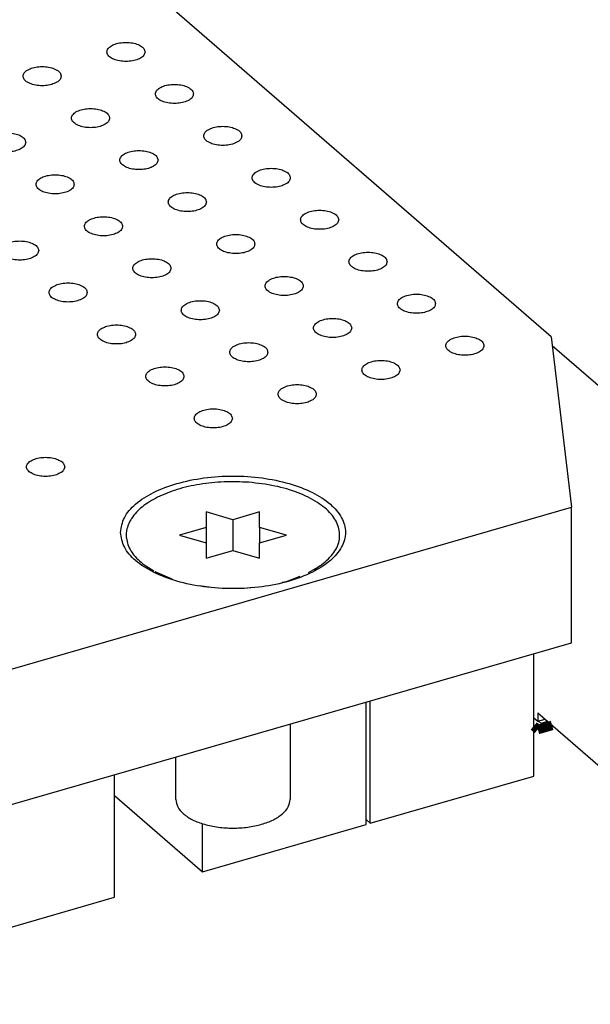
# Model space of a CAD drawing. Header units: inches. Extents: x 0 to 841, y 0 to 594.
# Tile 33 of 84: x 280 to 295, y 260 to 286. Entities that reach past the tile are written whole.
import ezdxf

# ---------------------------------------------------------------- set-up
doc = ezdxf.new("R2010")
doc.units = ezdxf.units.IN

# ---------------------------------------------------------------- blocks, each defined once
blk = doc.blocks.new('E8021-96570_pcb__1', base_point=(83.97, 163.499))
at = {"color": 3, "linetype": 'Continuous', "const_width": 0.25}
for points in [[(294.071, 267.693), (293.963, 267.786)], [(294.071, 267.693), (294.446, 267.801)]]:
    blk.add_lwpolyline(points, dxfattribs=at)
blk = doc.blocks.new('E8021-26512__20', base_point=(215.448, 264.568))
at = {"color": 7, "linetype": 'Continuous'}
for p, q in [((294.418, 277.983), (241.618, 323.709)), ((294.418, 277.983), (294.954, 273.519)), ((276.248, 268.119), (294.954, 273.519)), ((294.954, 269.968), (294.954, 273.519)), ((276.248, 264.568), (294.954, 269.968))]:
    blk.add_line(p, q, dxfattribs=at)
for points, knots in [([(283.766, 285.451), (283.759, 285.481), (283.743, 285.549), (283.642, 285.622), (283.511, 285.674), (283.351, 285.702), (283.182, 285.702), (283.022, 285.674), (282.889, 285.622), (282.795, 285.549), (282.754, 285.451), (282.795, 285.352), (282.889, 285.28), (283.022, 285.227), (283.182, 285.199), (283.351, 285.199), (283.511, 285.227), (283.642, 285.28), (283.743, 285.352), (283.759, 285.42), (283.766, 285.451)], [0, 0, 0, 0, 0.090666, 0.205523, 0.349779, 0.515635, 0.689283, 0.855139, 0.999394, 1.114251, 1.204917, 1.295583, 1.410441, 1.554696, 1.720552, 1.8942, 2.060056, 2.204311, 2.319168, 2.409834, 2.409834, 2.409834, 2.409834]), ([(281.567, 284.816), (281.559, 284.846), (281.543, 284.914), (281.442, 284.987), (281.312, 285.039), (281.151, 285.067), (280.982, 285.067), (280.822, 285.039), (280.69, 284.987), (280.595, 284.914), (280.554, 284.816), (280.595, 284.717), (280.69, 284.645), (280.822, 284.592), (280.982, 284.564), (281.151, 284.564), (281.312, 284.592), (281.442, 284.645), (281.543, 284.717), (281.559, 284.785), (281.567, 284.816)], [0, 0, 0, 0, 0.090666, 0.205523, 0.349779, 0.515635, 0.689283, 0.855139, 0.999394, 1.114251, 1.204917, 1.295583, 1.410441, 1.554696, 1.720552, 1.8942, 2.060056, 2.204311, 2.319168, 2.409834, 2.409834, 2.409834, 2.409834]), ([(285.036, 284.351), (285.029, 284.381), (285.013, 284.449), (284.912, 284.522), (284.781, 284.574), (284.621, 284.602), (284.452, 284.602), (284.292, 284.574), (284.159, 284.522), (284.065, 284.449), (284.024, 284.351), (284.065, 284.252), (284.159, 284.18), (284.292, 284.127), (284.452, 284.099), (284.621, 284.099), (284.781, 284.127), (284.912, 284.18), (285.013, 284.252), (285.029, 284.321), (285.036, 284.351)], [0, 0, 0, 0, 0.090666, 0.205523, 0.349779, 0.515635, 0.689283, 0.855139, 0.999394, 1.114251, 1.204917, 1.295583, 1.410441, 1.554696, 1.720552, 1.8942, 2.060056, 2.204311, 2.319168, 2.409834, 2.409834, 2.409834, 2.409834]), ([(282.837, 283.716), (282.829, 283.746), (282.813, 283.814), (282.712, 283.887), (282.582, 283.939), (282.421, 283.967), (282.252, 283.967), (282.092, 283.939), (281.96, 283.887), (281.865, 283.814), (281.824, 283.716), (281.865, 283.617), (281.96, 283.545), (282.092, 283.492), (282.252, 283.464), (282.421, 283.464), (282.582, 283.492), (282.712, 283.545), (282.813, 283.617), (282.829, 283.686), (282.837, 283.716)], [0, 0, 0, 0, 0.090666, 0.205523, 0.349779, 0.515635, 0.689283, 0.855139, 0.999394, 1.114251, 1.204917, 1.295583, 1.410441, 1.554696, 1.720552, 1.8942, 2.060056, 2.204311, 2.319168, 2.409834, 2.409834, 2.409834, 2.409834]), ([(280.637, 283.081), (280.63, 283.111), (280.613, 283.179), (280.513, 283.252), (280.382, 283.304), (280.221, 283.332), (280.052, 283.332), (279.893, 283.304), (279.76, 283.252), (279.665, 283.179), (279.625, 283.081), (279.665, 282.982), (279.76, 282.91), (279.893, 282.857), (280.052, 282.829), (280.221, 282.829), (280.382, 282.857), (280.513, 282.91), (280.613, 282.982), (280.63, 283.051), (280.637, 283.081)], [0, 0, 0, 0, 0.090666, 0.205523, 0.349779, 0.515635, 0.689283, 0.855139, 0.999394, 1.114251, 1.204917, 1.295583, 1.410441, 1.554696, 1.720552, 1.8942, 2.060056, 2.204311, 2.319168, 2.409834, 2.409834, 2.409834, 2.409834]), ([(286.306, 283.251), (286.299, 283.281), (286.283, 283.349), (286.182, 283.422), (286.051, 283.475), (285.891, 283.502), (285.722, 283.502), (285.562, 283.475), (285.429, 283.422), (285.335, 283.349), (285.294, 283.251), (285.335, 283.152), (285.429, 283.08), (285.562, 283.027), (285.722, 283), (285.891, 283), (286.051, 283.027), (286.182, 283.08), (286.283, 283.152), (286.299, 283.221), (286.306, 283.251)], [0, 0, 0, 0, 0.090666, 0.205523, 0.349779, 0.515635, 0.689283, 0.855139, 0.999394, 1.114251, 1.204917, 1.295583, 1.410441, 1.554696, 1.720552, 1.8942, 2.060056, 2.204311, 2.319168, 2.409834, 2.409834, 2.409834, 2.409834]), ([(284.107, 282.616), (284.099, 282.646), (284.083, 282.714), (283.982, 282.787), (283.852, 282.84), (283.691, 282.867), (283.522, 282.867), (283.362, 282.84), (283.23, 282.787), (283.135, 282.714), (283.094, 282.616), (283.135, 282.517), (283.23, 282.445), (283.362, 282.392), (283.522, 282.365), (283.691, 282.365), (283.852, 282.392), (283.982, 282.445), (284.083, 282.517), (284.099, 282.586), (284.107, 282.616)], [0, 0, 0, 0, 0.090666, 0.205523, 0.349779, 0.515635, 0.689283, 0.855139, 0.999394, 1.114251, 1.204917, 1.295583, 1.410441, 1.554696, 1.720552, 1.8942, 2.060056, 2.204311, 2.319168, 2.409834, 2.409834, 2.409834, 2.409834]), ([(287.576, 282.151), (287.569, 282.181), (287.553, 282.25), (287.452, 282.322), (287.321, 282.375), (287.161, 282.402), (286.992, 282.402), (286.832, 282.375), (286.699, 282.322), (286.605, 282.25), (286.564, 282.151), (286.605, 282.052), (286.699, 281.98), (286.832, 281.927), (286.992, 281.9), (287.161, 281.9), (287.321, 281.927), (287.452, 281.98), (287.553, 282.052), (287.569, 282.121), (287.576, 282.151)], [0, 0, 0, 0, 0.090666, 0.205523, 0.349779, 0.515635, 0.689283, 0.855139, 0.999394, 1.114251, 1.204917, 1.295583, 1.410441, 1.554696, 1.720552, 1.8942, 2.060056, 2.204311, 2.319168, 2.409834, 2.409834, 2.409834, 2.409834]), ([(281.907, 281.981), (281.9, 282.011), (281.883, 282.079), (281.783, 282.152), (281.652, 282.205), (281.491, 282.232), (281.322, 282.232), (281.163, 282.205), (281.03, 282.152), (280.935, 282.079), (280.895, 281.981), (280.935, 281.882), (281.03, 281.81), (281.163, 281.757), (281.322, 281.73), (281.491, 281.73), (281.652, 281.757), (281.783, 281.81), (281.883, 281.882), (281.9, 281.951), (281.907, 281.981)], [0, 0, 0, 0, 0.090666, 0.205523, 0.349779, 0.515635, 0.689283, 0.855139, 0.999394, 1.114251, 1.204917, 1.295583, 1.410441, 1.554696, 1.720552, 1.8942, 2.060056, 2.204311, 2.319168, 2.409834, 2.409834, 2.409834, 2.409834]), ([(285.377, 281.516), (285.369, 281.546), (285.353, 281.615), (285.252, 281.687), (285.122, 281.74), (284.961, 281.767), (284.792, 281.767), (284.632, 281.74), (284.5, 281.687), (284.405, 281.615), (284.364, 281.516), (284.405, 281.417), (284.5, 281.345), (284.632, 281.292), (284.792, 281.265), (284.961, 281.265), (285.122, 281.292), (285.252, 281.345), (285.353, 281.417), (285.369, 281.486), (285.377, 281.516)], [0, 0, 0, 0, 0.090666, 0.205523, 0.349779, 0.515635, 0.689283, 0.855139, 0.999394, 1.114251, 1.204917, 1.295583, 1.410441, 1.554696, 1.720552, 1.8942, 2.060056, 2.204311, 2.319168, 2.409834, 2.409834, 2.409834, 2.409834]), ([(288.846, 281.051), (288.839, 281.081), (288.823, 281.15), (288.722, 281.222), (288.591, 281.275), (288.431, 281.302), (288.262, 281.302), (288.102, 281.275), (287.969, 281.222), (287.875, 281.15), (287.834, 281.051), (287.875, 280.953), (287.969, 280.88), (288.102, 280.828), (288.262, 280.8), (288.431, 280.8), (288.591, 280.828), (288.722, 280.88), (288.823, 280.953), (288.839, 281.021), (288.846, 281.051)], [0, 0, 0, 0, 0.090666, 0.205523, 0.349779, 0.515635, 0.689283, 0.855139, 0.999394, 1.114251, 1.204917, 1.295583, 1.410441, 1.554696, 1.720552, 1.8942, 2.060056, 2.204311, 2.319168, 2.409834, 2.409834, 2.409834, 2.409834]), ([(283.177, 280.881), (283.17, 280.911), (283.153, 280.98), (283.053, 281.052), (282.922, 281.105), (282.761, 281.132), (282.592, 281.132), (282.433, 281.105), (282.3, 281.052), (282.205, 280.98), (282.165, 280.881), (282.205, 280.782), (282.3, 280.71), (282.433, 280.657), (282.592, 280.63), (282.761, 280.63), (282.922, 280.657), (283.053, 280.71), (283.153, 280.782), (283.17, 280.851), (283.177, 280.881)], [0, 0, 0, 0, 0.090666, 0.205523, 0.349779, 0.515635, 0.689283, 0.855139, 0.999394, 1.114251, 1.204917, 1.295583, 1.410441, 1.554696, 1.720552, 1.8942, 2.060056, 2.204311, 2.319168, 2.409834, 2.409834, 2.409834, 2.409834]), ([(280.977, 280.246), (280.97, 280.276), (280.954, 280.345), (280.853, 280.417), (280.722, 280.47), (280.562, 280.497), (280.393, 280.497), (280.233, 280.47), (280.1, 280.417), (280.005, 280.345), (279.965, 280.246), (280.005, 280.147), (280.1, 280.075), (280.233, 280.022), (280.393, 279.995), (280.562, 279.995), (280.722, 280.022), (280.853, 280.075), (280.954, 280.147), (280.97, 280.216), (280.977, 280.246)], [0, 0, 0, 0, 0.090666, 0.205523, 0.349779, 0.515635, 0.689283, 0.855139, 0.999394, 1.114251, 1.204917, 1.295583, 1.410441, 1.554696, 1.720552, 1.8942, 2.060056, 2.204311, 2.319168, 2.409834, 2.409834, 2.409834, 2.409834]), ([(286.647, 280.416), (286.639, 280.446), (286.623, 280.515), (286.522, 280.587), (286.392, 280.64), (286.231, 280.667), (286.062, 280.667), (285.902, 280.64), (285.77, 280.587), (285.675, 280.515), (285.634, 280.416), (285.675, 280.318), (285.77, 280.245), (285.902, 280.193), (286.062, 280.165), (286.231, 280.165), (286.392, 280.193), (286.522, 280.245), (286.623, 280.318), (286.639, 280.386), (286.647, 280.416)], [0, 0, 0, 0, 0.090666, 0.205523, 0.349779, 0.515635, 0.689283, 0.855139, 0.999394, 1.114251, 1.204917, 1.295583, 1.410441, 1.554696, 1.720552, 1.8942, 2.060056, 2.204311, 2.319168, 2.409834, 2.409834, 2.409834, 2.409834]), ([(284.447, 279.781), (284.44, 279.811), (284.423, 279.88), (284.323, 279.952), (284.192, 280.005), (284.031, 280.032), (283.862, 280.032), (283.703, 280.005), (283.57, 279.952), (283.475, 279.88), (283.435, 279.781), (283.475, 279.683), (283.57, 279.61), (283.703, 279.558), (283.862, 279.53), (284.031, 279.53), (284.192, 279.558), (284.323, 279.61), (284.423, 279.683), (284.44, 279.751), (284.447, 279.781)], [0, 0, 0, 0, 0.090666, 0.205523, 0.349779, 0.515635, 0.689283, 0.855139, 0.999394, 1.114251, 1.204917, 1.295583, 1.410441, 1.554696, 1.720552, 1.8942, 2.060056, 2.204311, 2.319168, 2.409834, 2.409834, 2.409834, 2.409834]), ([(290.116, 279.951), (290.109, 279.982), (290.093, 280.05), (289.992, 280.122), (289.861, 280.175), (289.701, 280.203), (289.532, 280.203), (289.372, 280.175), (289.239, 280.122), (289.145, 280.05), (289.104, 279.951), (289.145, 279.853), (289.239, 279.78), (289.372, 279.728), (289.532, 279.7), (289.701, 279.7), (289.861, 279.728), (289.992, 279.78), (290.093, 279.853), (290.109, 279.921), (290.116, 279.951)], [0, 0, 0, 0, 0.090666, 0.205523, 0.349779, 0.515635, 0.689283, 0.855139, 0.999394, 1.114251, 1.204917, 1.295583, 1.410441, 1.554696, 1.720552, 1.8942, 2.060056, 2.204311, 2.319168, 2.409834, 2.409834, 2.409834, 2.409834]), ([(287.917, 279.316), (287.909, 279.347), (287.893, 279.415), (287.792, 279.487), (287.662, 279.54), (287.501, 279.568), (287.332, 279.568), (287.172, 279.54), (287.04, 279.487), (286.945, 279.415), (286.904, 279.316), (286.945, 279.218), (287.04, 279.145), (287.172, 279.093), (287.332, 279.065), (287.501, 279.065), (287.662, 279.093), (287.792, 279.145), (287.893, 279.218), (287.909, 279.286), (287.917, 279.316)], [0, 0, 0, 0, 0.090666, 0.205523, 0.349779, 0.515635, 0.689283, 0.855139, 0.999394, 1.114251, 1.204917, 1.295583, 1.410441, 1.554696, 1.720552, 1.8942, 2.060056, 2.204311, 2.319168, 2.409834, 2.409834, 2.409834, 2.409834]), ([(282.247, 279.146), (282.24, 279.176), (282.224, 279.245), (282.123, 279.317), (281.992, 279.37), (281.832, 279.397), (281.663, 279.397), (281.503, 279.37), (281.37, 279.317), (281.275, 279.245), (281.235, 279.146), (281.275, 279.048), (281.37, 278.975), (281.503, 278.923), (281.663, 278.895), (281.832, 278.895), (281.992, 278.923), (282.123, 278.975), (282.224, 279.048), (282.24, 279.116), (282.247, 279.146)], [0, 0, 0, 0, 0.090666, 0.205523, 0.349779, 0.515635, 0.689283, 0.855139, 0.999394, 1.114251, 1.204917, 1.295583, 1.410441, 1.554696, 1.720552, 1.8942, 2.060056, 2.204311, 2.319168, 2.409834, 2.409834, 2.409834, 2.409834]), ([(291.386, 278.851), (291.379, 278.882), (291.363, 278.95), (291.262, 279.023), (291.131, 279.075), (290.971, 279.103), (290.802, 279.103), (290.642, 279.075), (290.509, 279.023), (290.415, 278.95), (290.374, 278.851), (290.415, 278.753), (290.509, 278.68), (290.642, 278.628), (290.802, 278.6), (290.971, 278.6), (291.131, 278.628), (291.262, 278.68), (291.363, 278.753), (291.379, 278.821), (291.386, 278.851)], [0, 0, 0, 0, 0.090666, 0.205523, 0.349779, 0.515635, 0.689283, 0.855139, 0.999394, 1.114251, 1.204917, 1.295583, 1.410441, 1.554696, 1.720552, 1.8942, 2.060056, 2.204311, 2.319168, 2.409834, 2.409834, 2.409834, 2.409834]), ([(285.717, 278.681), (285.71, 278.712), (285.693, 278.78), (285.593, 278.852), (285.462, 278.905), (285.301, 278.933), (285.132, 278.933), (284.973, 278.905), (284.84, 278.852), (284.745, 278.78), (284.705, 278.681), (284.745, 278.583), (284.84, 278.51), (284.973, 278.458), (285.132, 278.43), (285.301, 278.43), (285.462, 278.458), (285.593, 278.51), (285.693, 278.583), (285.71, 278.651), (285.717, 278.681)], [0, 0, 0, 0, 0.090666, 0.205523, 0.349779, 0.515635, 0.689283, 0.855139, 0.999394, 1.114251, 1.204917, 1.295583, 1.410441, 1.554696, 1.720552, 1.8942, 2.060056, 2.204311, 2.319168, 2.409834, 2.409834, 2.409834, 2.409834]), ([(289.187, 278.216), (289.179, 278.247), (289.163, 278.315), (289.062, 278.388), (288.932, 278.44), (288.771, 278.468), (288.602, 278.468), (288.442, 278.44), (288.31, 278.388), (288.215, 278.315), (288.174, 278.216), (288.215, 278.118), (288.31, 278.045), (288.442, 277.993), (288.602, 277.965), (288.771, 277.965), (288.932, 277.993), (289.062, 278.045), (289.163, 278.118), (289.179, 278.186), (289.187, 278.216)], [0, 0, 0, 0, 0.090666, 0.205523, 0.349779, 0.515635, 0.689283, 0.855139, 0.999394, 1.114251, 1.204917, 1.295583, 1.410441, 1.554696, 1.720552, 1.8942, 2.060056, 2.204311, 2.319168, 2.409834, 2.409834, 2.409834, 2.409834]), ([(283.517, 278.046), (283.51, 278.077), (283.494, 278.145), (283.393, 278.217), (283.262, 278.27), (283.102, 278.298), (282.933, 278.298), (282.773, 278.27), (282.64, 278.217), (282.545, 278.145), (282.505, 278.046), (282.545, 277.948), (282.64, 277.875), (282.773, 277.823), (282.933, 277.795), (283.102, 277.795), (283.262, 277.823), (283.393, 277.875), (283.494, 277.948), (283.51, 278.016), (283.517, 278.046)], [0, 0, 0, 0, 0.090666, 0.205523, 0.349779, 0.515635, 0.689283, 0.855139, 0.999394, 1.114251, 1.204917, 1.295583, 1.410441, 1.554696, 1.720552, 1.8942, 2.060056, 2.204311, 2.319168, 2.409834, 2.409834, 2.409834, 2.409834]), ([(292.656, 277.752), (292.649, 277.782), (292.633, 277.85), (292.532, 277.923), (292.401, 277.975), (292.241, 278.003), (292.072, 278.003), (291.912, 277.975), (291.779, 277.923), (291.685, 277.85), (291.644, 277.752), (291.685, 277.653), (291.779, 277.581), (291.912, 277.528), (292.072, 277.5), (292.241, 277.5), (292.401, 277.528), (292.532, 277.581), (292.633, 277.653), (292.649, 277.721), (292.656, 277.752)], [0, 0, 0, 0, 0.090666, 0.205523, 0.349779, 0.515635, 0.689283, 0.855139, 0.999394, 1.114251, 1.204917, 1.295583, 1.410441, 1.554696, 1.720552, 1.8942, 2.060056, 2.204311, 2.319168, 2.409834, 2.409834, 2.409834, 2.409834]), ([(286.987, 277.581), (286.98, 277.612), (286.963, 277.68), (286.863, 277.753), (286.732, 277.805), (286.571, 277.833), (286.402, 277.833), (286.243, 277.805), (286.11, 277.753), (286.015, 277.68), (285.975, 277.581), (286.015, 277.483), (286.11, 277.41), (286.243, 277.358), (286.402, 277.33), (286.571, 277.33), (286.732, 277.358), (286.863, 277.41), (286.963, 277.483), (286.98, 277.551), (286.987, 277.581)], [0, 0, 0, 0, 0.090666, 0.205523, 0.349779, 0.515635, 0.689283, 0.855139, 0.999394, 1.114251, 1.204917, 1.295583, 1.410441, 1.554696, 1.720552, 1.8942, 2.060056, 2.204311, 2.319168, 2.409834, 2.409834, 2.409834, 2.409834]), ([(284.787, 276.946), (284.78, 276.977), (284.764, 277.045), (284.663, 277.118), (284.532, 277.17), (284.372, 277.198), (284.203, 277.198), (284.043, 277.17), (283.91, 277.118), (283.815, 277.045), (283.775, 276.946), (283.815, 276.848), (283.91, 276.775), (284.043, 276.723), (284.203, 276.695), (284.372, 276.695), (284.532, 276.723), (284.663, 276.775), (284.764, 276.848), (284.78, 276.916), (284.787, 276.946)], [0, 0, 0, 0, 0.090666, 0.205523, 0.349779, 0.515635, 0.689283, 0.855139, 0.999394, 1.114251, 1.204917, 1.295583, 1.410441, 1.554696, 1.720552, 1.8942, 2.060056, 2.204311, 2.319168, 2.409834, 2.409834, 2.409834, 2.409834]), ([(290.457, 277.117), (290.449, 277.147), (290.433, 277.215), (290.332, 277.288), (290.202, 277.34), (290.041, 277.368), (289.872, 277.368), (289.712, 277.34), (289.58, 277.288), (289.485, 277.215), (289.444, 277.117), (289.485, 277.018), (289.58, 276.946), (289.712, 276.893), (289.872, 276.865), (290.041, 276.865), (290.202, 276.893), (290.332, 276.946), (290.433, 277.018), (290.449, 277.086), (290.457, 277.117)], [0, 0, 0, 0, 0.090666, 0.205523, 0.349779, 0.515635, 0.689283, 0.855139, 0.999394, 1.114251, 1.204917, 1.295583, 1.410441, 1.554696, 1.720552, 1.8942, 2.060056, 2.204311, 2.319168, 2.409834, 2.409834, 2.409834, 2.409834]), ([(288.257, 276.482), (288.25, 276.512), (288.233, 276.58), (288.133, 276.653), (288.002, 276.705), (287.841, 276.733), (287.672, 276.733), (287.513, 276.705), (287.38, 276.653), (287.285, 276.58), (287.245, 276.482), (287.285, 276.383), (287.38, 276.311), (287.513, 276.258), (287.672, 276.23), (287.841, 276.23), (288.002, 276.258), (288.133, 276.311), (288.233, 276.383), (288.25, 276.451), (288.257, 276.482)], [0, 0, 0, 0, 0.090666, 0.205523, 0.349779, 0.515635, 0.689283, 0.855139, 0.999394, 1.114251, 1.204917, 1.295583, 1.410441, 1.554696, 1.720552, 1.8942, 2.060056, 2.204311, 2.319168, 2.409834, 2.409834, 2.409834, 2.409834]), ([(286.057, 275.847), (286.05, 275.877), (286.034, 275.945), (285.933, 276.018), (285.802, 276.07), (285.642, 276.098), (285.473, 276.098), (285.313, 276.07), (285.18, 276.018), (285.085, 275.945), (285.045, 275.847), (285.085, 275.748), (285.18, 275.676), (285.313, 275.623), (285.473, 275.595), (285.642, 275.595), (285.802, 275.623), (285.933, 275.676), (286.034, 275.748), (286.05, 275.816), (286.057, 275.847)], [0, 0, 0, 0, 0.090666, 0.205523, 0.349779, 0.515635, 0.689283, 0.855139, 0.999394, 1.114251, 1.204917, 1.295583, 1.410441, 1.554696, 1.720552, 1.8942, 2.060056, 2.204311, 2.319168, 2.409834, 2.409834, 2.409834, 2.409834]), ([(281.658, 274.577), (281.651, 274.607), (281.634, 274.675), (281.533, 274.748), (281.403, 274.8), (281.242, 274.828), (281.073, 274.828), (280.913, 274.8), (280.781, 274.748), (280.686, 274.675), (280.646, 274.577), (280.686, 274.478), (280.781, 274.406), (280.913, 274.353), (281.073, 274.325), (281.242, 274.325), (281.403, 274.353), (281.533, 274.406), (281.634, 274.478), (281.651, 274.546), (281.658, 274.577)], [0, 0, 0, 0, 0.090666, 0.205523, 0.349779, 0.515635, 0.689283, 0.855139, 0.999394, 1.114251, 1.204917, 1.295583, 1.410441, 1.554696, 1.720552, 1.8942, 2.060056, 2.204311, 2.319168, 2.409834, 2.409834, 2.409834, 2.409834]), ([(283.123, 272.86), (283.145, 272.728), (283.194, 272.441), (283.532, 272.082), (284.005, 271.785), (284.617, 271.559), (285.32, 271.417), (286.073, 271.369), (286.825, 271.417), (287.529, 271.559), (288.139, 271.785), (288.617, 272.082), (288.939, 272.441), (289.061, 272.86), (288.939, 273.279), (288.617, 273.639), (288.139, 273.936), (287.529, 274.162), (286.825, 274.303), (286.073, 274.352), (285.32, 274.303), (284.617, 274.162), (284.005, 273.936), (283.532, 273.639), (283.194, 273.279), (283.145, 272.993), (283.123, 272.86)], [0, 0, 0, 0, 0.39477, 0.856726, 1.416282, 2.07067, 2.797253, 3.562421, 4.327589, 5.054172, 5.70856, 6.268116, 6.730072, 7.124842, 7.519612, 7.981568, 8.541124, 9.195512, 9.922095, 10.687263, 11.452431, 12.179014, 12.833402, 13.392958, 13.854914, 14.249684, 14.249684, 14.249684, 14.249684])]:
    blk.add_open_spline(points, degree=3, knots=knots, dxfattribs=at)
blk = doc.blocks.new('0515-2032_1__22', base_point=(283.239, 265.11))
at = {"color": 7, "linetype": 'Continuous'}
for p, q in [((285.373, 273.394), (285.373, 272.99)), ((286.073, 273.192), (285.373, 273.394)), ((286.773, 273.394), (286.073, 273.192)), ((286.773, 272.99), (286.773, 273.394)), ((286.073, 273.192), (286.073, 272.384)), ((285.373, 272.99), (284.673, 272.788)), ((284.673, 272.788), (285.373, 272.586)), ((285.373, 272.99), (285.373, 272.586)), ((287.473, 272.788), (286.773, 272.99)), ((286.773, 272.99), (286.773, 272.586)), ((286.773, 272.586), (287.473, 272.788)), ((285.373, 272.586), (285.373, 272.182)), ((286.773, 272.182), (286.773, 272.586)), ((285.373, 272.182), (286.073, 272.384)), ((286.073, 272.384), (286.773, 272.182)), ((283.786, 271.979), (283.998, 271.849)), ((283.786, 271.979), (283.858, 271.929)), ((288.051, 271.804), (288.359, 271.979)), ((288.359, 271.979), (288.207, 271.872)), ((284.027, 271.832), (284.467, 271.643)), ((285.183, 271.467), (285.449, 271.431)), ((287.367, 271.552), (287.473, 271.575)), ((287.473, 271.575), (287.836, 271.709)), ((286.376, 271.401), (286.595, 271.421)), ((287.573, 267.837), (287.573, 265.86)), ((284.573, 265.86), (284.573, 266.971))]:
    blk.add_line(p, q, dxfattribs=at)
for points, knots in [([(286.49, 274.172), (286.272, 274.181), (285.841, 274.199), (285.208, 274.132), (284.621, 274), (284.109, 273.803), (283.698, 273.553), (283.406, 273.257), (283.256, 272.918), (283.281, 272.563), (283.47, 272.232), (283.675, 272.068), (283.786, 271.979)], [0, 0, 0, 0, 0.652295, 1.295046, 1.902721, 2.453455, 2.932395, 3.336545, 3.681977, 4.008741, 4.367045, 4.790733, 4.790733, 4.790733, 4.790733]), ([(288.359, 271.979), (288.479, 272.076), (288.699, 272.253), (288.887, 272.623), (288.869, 273.017), (288.649, 273.374), (288.274, 273.677), (287.768, 273.919), (287.16, 274.097), (286.719, 274.147), (286.49, 274.172)], [0, 0, 0, 0, 0.457966, 0.840928, 1.196619, 1.589572, 2.062088, 2.62389, 3.262669, 3.953372, 3.953372, 3.953372, 3.953372]), ([(284.573, 265.86), (284.584, 265.792), (284.609, 265.647), (284.781, 265.464), (285.021, 265.313), (285.332, 265.198), (285.69, 265.126), (286.073, 265.101), (286.455, 265.126), (286.813, 265.198), (287.124, 265.313), (287.364, 265.464), (287.536, 265.647), (287.561, 265.792), (287.573, 265.86)], [0, 0, 0, 0, 0.200731, 0.435624, 0.720144, 1.052883, 1.422332, 1.811401, 2.20047, 2.569919, 2.902659, 3.187179, 3.422072, 3.622803, 3.622803, 3.622803, 3.622803])]:
    blk.add_open_spline(points, degree=3, knots=knots, dxfattribs=at)
blk = doc.blocks.new('p35__23', base_point=(282.965, 263.965))
at = {"color": 7, "linetype": 'Continuous'}
for p, q in [((289.564, 265.204), (289.564, 268.412)), ((282.965, 265.966), (285.274, 263.965)), ((285.274, 263.965), (285.274, 265.229)), ((285.274, 263.965), (289.564, 265.204))]:
    blk.add_line(p, q, dxfattribs=at)
blk = doc.blocks.new('1250-3783_3_1_1_1', base_point=(282.965, 263.965))
blk.add_blockref('p35__23', (282.965, 263.965))
blk = doc.blocks.new('p35__24', base_point=(278.565, 262.06))
at = {"color": 7, "linetype": 'Continuous'}
for p, q in [((282.965, 263.299), (282.965, 266.507)), ((278.675, 262.06), (278.675, 265.269)), ((278.675, 262.06), (282.965, 263.299)), ((278.565, 262.156), (278.675, 262.06))]:
    blk.add_line(p, q, dxfattribs=at)
blk = doc.blocks.new('1250-3783_3_1_1_2', base_point=(278.565, 262.06))
blk.add_blockref('p35__24', (278.565, 262.06))
blk = doc.blocks.new('p35__25', base_point=(289.564, 265.235))
at = {"color": 7, "linetype": 'Continuous'}
for p, q in [((293.963, 266.474), (293.963, 269.682)), ((289.674, 265.235), (289.674, 268.444)), ((289.674, 265.235), (293.963, 266.474)), ((289.564, 265.331), (289.674, 265.235))]:
    blk.add_line(p, q, dxfattribs=at)
blk = doc.blocks.new('1250-3783_3_1_1__26', base_point=(289.564, 265.235))
blk.add_blockref('p35__25', (289.564, 265.235))
blk = doc.blocks.new('E8021-66412_MUXIP01', base_point=(215.448, 260.79))
for name, p in [('E8021-26512__20', (215.448, 264.568)), ('0515-2032_1__22', (283.239, 265.11)), ('1250-3783_3_1_1__26', (289.564, 265.235)), ('1250-3783_3_1_1_1', (282.965, 263.965)), ('1250-3783_3_1_1_2', (278.565, 262.06))]:
    blk.add_blockref(name, p)
blk = doc.blocks.new('p35__185', base_point=(263.812, 247.236))
at = {"color": 7, "linetype": 'Continuous'}
for p, q in [((266.941, 261.854), (267.003, 261.872)), ((268.273, 261.821), (268.211, 261.874)), ((265.671, 261.487), (266.074, 261.603)), ((267.003, 261.571), (266.941, 261.553)), ((264.748, 261.221), (264.804, 261.237)), ((268.273, 261.262), (268.211, 261.316)), ((268.273, 261.146), (268.211, 261.128)), ((263.812, 260.95), (264.414, 261.124)), ((266.074, 260.627), (265.671, 260.975)), ((266.941, 261.087), (267.003, 261.039)), ((266.941, 261.044), (267.186, 260.832)), ((267.344, 260.877), (267.186, 260.832)), ((268.211, 260.937), (268.273, 260.955)), ((263.812, 260.655), (264.214, 260.307)), ((266.941, 260.57), (267.344, 260.687)), ((268.211, 260.783), (268.273, 260.801)), ((268.211, 260.644), (268.273, 260.662)), ((269.543, 260.721), (269.481, 260.775)), ((266.074, 260.511), (265.082, 260.224)), ((266.941, 260.277), (267.344, 260.393)), ((267.324, 260.527), (267.344, 260.533)), ((267.324, 260.388), (267.324, 260.527)), ((267.324, 260.527), (267.344, 260.487)), ((268.273, 260.471), (268.211, 260.453)), ((265.082, 260.034), (266.074, 260.32)), ((265.993, 260.143), (266.074, 260.166)), ((269.543, 260.162), (269.481, 260.216)), ((265.082, 259.88), (265.699, 260.058)), ((265.191, 259.772), (265.63, 259.899)), ((267.344, 259.527), (266.941, 259.876)), ((268.211, 259.987), (268.273, 259.94)), ((268.211, 259.944), (268.456, 259.732)), ((269.543, 260.046), (269.481, 260.028)), ((269.481, 259.837), (269.543, 259.855)), ((265.082, 259.778), (265.144, 259.751)), ((265.082, 259.724), (265.191, 259.772)), ((268.211, 259.471), (268.614, 259.587)), ((268.614, 259.777), (268.456, 259.732)), ((269.481, 259.683), (269.543, 259.701)), ((270.813, 259.621), (270.751, 259.675)), ((265.082, 259.555), (265.484, 259.207)), ((267.344, 259.411), (266.352, 259.124)), ((268.594, 259.427), (268.614, 259.433)), ((268.594, 259.427), (268.614, 259.387)), ((268.594, 259.288), (268.594, 259.427)), ((269.481, 259.544), (269.543, 259.562)), ((269.543, 259.371), (269.481, 259.353)), ((266.352, 258.934), (267.344, 259.22)), ((268.211, 259.177), (268.614, 259.294)), ((270.813, 259.062), (270.751, 259.116)), ((266.352, 258.78), (266.969, 258.958)), ((267.263, 259.043), (267.344, 259.066)), ((269.481, 258.887), (269.543, 258.84)), ((269.481, 258.844), (269.726, 258.632)), ((270.813, 258.946), (270.751, 258.928)), ((264.152, 258.601), (264.214, 258.547)), ((266.352, 258.678), (266.414, 258.651)), ((266.352, 258.624), (266.461, 258.672)), ((266.461, 258.672), (266.9, 258.799)), ((268.614, 258.427), (268.211, 258.776)), ((269.884, 258.678), (269.726, 258.632)), ((270.751, 258.737), (270.813, 258.755)), ((270.751, 258.583), (270.813, 258.601)), ((272.083, 258.521), (272.021, 258.575)), ((266.352, 258.456), (266.754, 258.107)), ((268.614, 258.311), (267.622, 258.025)), ((269.481, 258.371), (269.884, 258.487)), ((269.864, 258.327), (269.884, 258.333)), ((269.864, 258.327), (269.884, 258.287)), ((269.864, 258.188), (269.864, 258.327)), ((270.751, 258.444), (270.813, 258.462)), ((267.622, 257.834), (268.614, 258.12)), ((269.481, 258.077), (269.884, 258.194)), ((270.813, 258.271), (270.751, 258.253)), ((267.622, 257.68), (268.239, 257.858)), ((268.533, 257.943), (268.614, 257.966)), ((270.751, 257.788), (270.813, 257.74)), ((272.083, 257.962), (272.021, 258.016)), ((272.083, 257.846), (272.021, 257.828)), ((267.622, 257.578), (267.684, 257.552)), ((267.622, 257.524), (267.731, 257.572)), ((267.731, 257.572), (268.17, 257.699)), ((269.884, 257.327), (269.481, 257.676)), ((270.751, 257.744), (270.996, 257.532)), ((271.154, 257.578), (270.996, 257.532)), ((272.021, 257.637), (272.083, 257.655)), ((265.422, 257.501), (265.484, 257.447)), ((267.622, 257.356), (268.024, 257.007)), ((270.751, 257.271), (271.154, 257.387)), ((272.021, 257.484), (272.083, 257.501)), ((272.021, 257.344), (272.083, 257.362)), ((273.353, 257.421), (273.291, 257.475)), ((269.884, 257.211), (268.892, 256.925)), ((268.892, 256.734), (269.884, 257.02)), ((270.751, 256.978), (271.154, 257.094)), ((271.134, 257.227), (271.154, 257.233)), ((271.134, 257.088), (271.134, 257.227)), ((271.134, 257.227), (271.154, 257.187)), ((272.083, 257.172), (272.021, 257.154)), ((268.892, 256.58), (269.509, 256.758)), ((269.803, 256.843), (269.884, 256.866)), ((273.353, 256.862), (273.291, 256.916)), ((273.353, 256.746), (273.291, 256.728)), ((269.001, 256.472), (269.44, 256.599)), ((271.154, 256.227), (270.751, 256.576)), ((272.021, 256.688), (272.083, 256.64)), ((272.021, 256.645), (272.266, 256.432)), ((273.291, 256.538), (273.353, 256.556)), ((266.692, 256.401), (266.754, 256.347)), ((268.892, 256.478), (268.954, 256.452)), ((268.892, 256.424), (269.001, 256.472)), ((268.892, 256.256), (269.294, 255.907)), ((272.021, 256.171), (272.424, 256.287)), ((272.424, 256.478), (272.266, 256.432)), ((273.291, 256.384), (273.353, 256.402)), ((273.291, 256.244), (273.353, 256.262)), ((274.623, 256.321), (274.561, 256.375)), ((271.154, 256.111), (270.162, 255.825)), ((272.021, 255.878), (272.424, 255.994)), ((272.404, 256.127), (272.424, 256.133)), ((272.404, 255.988), (272.404, 256.127)), ((272.404, 256.127), (272.424, 256.087)), ((273.353, 256.072), (273.291, 256.054)), ((270.162, 255.634), (271.154, 255.921)), ((271.073, 255.743), (271.154, 255.767)), ((274.623, 255.762), (274.561, 255.816)), ((270.162, 255.48), (270.779, 255.658)), ((270.271, 255.373), (270.71, 255.499)), ((272.424, 255.127), (272.021, 255.476)), ((273.291, 255.588), (273.353, 255.54)), ((273.291, 255.545), (273.536, 255.333)), ((274.623, 255.646), (274.561, 255.628)), ((274.561, 255.438), (274.623, 255.456)), ((267.962, 255.301), (268.024, 255.247)), ((270.162, 255.378), (270.224, 255.352)), ((270.162, 255.324), (270.271, 255.373)), ((273.694, 255.378), (273.536, 255.333)), ((274.561, 255.284), (274.623, 255.302)), ((275.893, 255.221), (275.831, 255.275)), ((270.162, 255.156), (270.564, 254.807)), ((272.424, 255.011), (271.432, 254.725)), ((273.291, 255.071), (273.694, 255.187)), ((273.674, 255.028), (273.694, 255.033)), ((273.674, 254.888), (273.674, 255.028)), ((273.674, 255.028), (273.694, 254.987)), ((274.561, 255.145), (274.623, 255.162)), ((274.623, 254.972), (274.561, 254.954)), ((271.432, 254.534), (272.424, 254.821)), ((273.291, 254.778), (273.694, 254.894)), ((275.893, 254.663), (275.831, 254.717)), ((271.432, 254.38), (272.049, 254.559)), ((272.343, 254.643), (272.424, 254.667)), ((274.561, 254.488), (274.623, 254.44)), ((274.561, 254.445), (274.806, 254.233)), ((275.893, 254.547), (275.831, 254.529)), ((269.232, 254.201), (269.294, 254.147)), ((271.432, 254.278), (271.494, 254.252)), ((271.432, 254.224), (271.541, 254.273)), ((271.541, 254.273), (271.98, 254.399)), ((273.694, 254.028), (273.291, 254.376)), ((274.964, 254.278), (274.806, 254.233)), ((275.831, 254.338), (275.893, 254.356)), ((275.831, 254.184), (275.893, 254.202)), ((277.163, 254.122), (277.101, 254.176)), ((271.432, 254.056), (271.834, 253.708)), ((273.694, 253.912), (272.702, 253.625)), ((274.561, 253.971), (274.964, 254.088)), ((274.944, 253.928), (274.964, 253.934)), ((274.944, 253.788), (274.944, 253.928)), ((274.944, 253.928), (274.964, 253.887)), ((275.831, 254.045), (275.893, 254.063)), ((272.702, 253.435), (273.694, 253.721)), ((274.561, 253.678), (274.964, 253.794)), ((275.893, 253.872), (275.831, 253.854)), ((272.702, 253.281), (273.319, 253.459)), ((273.613, 253.544), (273.694, 253.567)), ((277.163, 253.563), (277.101, 253.617)), ((277.163, 253.447), (277.101, 253.429)), ((272.702, 253.178), (272.764, 253.152)), ((272.702, 253.124), (272.811, 253.173)), ((272.811, 253.173), (273.25, 253.299)), ((274.964, 252.928), (274.561, 253.276)), ((275.831, 253.388), (275.893, 253.34)), ((275.831, 253.345), (276.076, 253.133)), ((276.234, 253.178), (276.076, 253.133)), ((277.101, 253.238), (277.163, 253.256)), ((270.502, 253.102), (270.564, 253.048)), ((272.702, 252.956), (273.104, 252.608)), ((275.831, 252.871), (276.234, 252.988)), ((277.101, 253.084), (277.163, 253.102)), ((277.101, 252.945), (277.163, 252.963)), ((278.433, 253.022), (278.371, 253.076)), ((274.964, 252.812), (273.972, 252.525)), ((273.972, 252.335), (274.964, 252.621)), ((275.831, 252.578), (276.234, 252.694)), ((276.214, 252.828), (276.234, 252.834)), ((276.214, 252.689), (276.214, 252.828)), ((276.214, 252.828), (276.234, 252.788)), ((277.163, 252.772), (277.101, 252.754)), ((273.972, 252.181), (274.589, 252.359)), ((274.883, 252.444), (274.964, 252.467)), ((278.433, 252.463), (278.371, 252.517)), ((274.081, 252.073), (274.52, 252.2)), ((276.234, 251.828), (275.831, 252.177)), ((277.101, 252.288), (277.163, 252.241)), ((277.101, 252.245), (277.346, 252.033)), ((278.433, 252.347), (278.371, 252.329)), ((278.371, 252.138), (278.433, 252.156)), ((271.772, 252.002), (271.834, 251.948)), ((273.972, 252.079), (274.034, 252.052)), ((273.972, 252.025), (274.081, 252.073)), ((273.972, 251.856), (274.374, 251.508)), ((277.101, 251.772), (277.504, 251.888)), ((277.504, 252.078), (277.346, 252.033)), ((278.371, 251.984), (278.433, 252.002)), ((278.371, 251.845), (278.433, 251.863)), ((279.703, 251.922), (279.641, 251.976)), ((276.234, 251.712), (275.242, 251.425)), ((277.101, 251.478), (277.504, 251.595)), ((277.484, 251.728), (277.504, 251.734)), ((277.484, 251.728), (277.504, 251.688)), ((277.484, 251.589), (277.484, 251.728)), ((278.433, 251.672), (278.371, 251.654)), ((275.242, 251.235), (276.234, 251.521)), ((276.153, 251.344), (276.234, 251.367)), ((279.703, 251.363), (279.641, 251.417)), ((275.242, 251.081), (275.859, 251.259)), ((275.351, 250.973), (275.79, 251.1)), ((277.504, 250.728), (277.101, 251.077)), ((278.371, 251.189), (278.433, 251.141)), ((278.371, 251.145), (278.616, 250.933)), ((279.703, 251.247), (279.641, 251.229)), ((273.042, 250.902), (273.104, 250.848)), ((275.242, 250.979), (275.304, 250.953)), ((275.242, 250.925), (275.351, 250.973)), ((278.774, 250.979), (278.616, 250.933)), ((279.641, 251.038), (279.703, 251.056)), ((279.641, 250.884), (279.703, 250.902)), ((280.973, 250.822), (280.911, 250.876)), ((275.242, 250.757), (275.644, 250.408)), ((277.504, 250.612), (276.512, 250.326)), ((278.371, 250.672), (278.774, 250.788)), ((278.754, 250.628), (278.774, 250.634)), ((278.754, 250.489), (278.754, 250.628)), ((278.754, 250.628), (278.774, 250.588)), ((279.641, 250.745), (279.703, 250.763)), ((279.703, 250.572), (279.641, 250.554)), ((276.512, 250.135), (277.504, 250.421)), ((278.371, 250.378), (278.774, 250.495)), ((280.973, 250.263), (280.911, 250.317)), ((276.512, 249.981), (277.129, 250.159)), ((277.423, 250.244), (277.504, 250.267)), ((279.641, 250.089), (279.703, 250.041)), ((279.641, 250.045), (279.886, 249.833)), ((280.973, 250.147), (280.911, 250.129)), ((274.312, 249.802), (274.374, 249.748)), ((276.512, 249.879), (276.574, 249.853)), ((276.512, 249.825), (276.621, 249.873)), ((276.621, 249.873), (277.06, 250)), ((278.774, 249.628), (278.371, 249.977)), ((280.044, 249.879), (279.886, 249.833)), ((280.911, 249.939), (280.973, 249.957)), ((280.911, 249.785), (280.973, 249.803)), ((276.512, 249.657), (276.914, 249.308)), ((279.641, 249.572), (280.044, 249.688)), ((280.024, 249.528), (280.044, 249.534)), ((280.024, 249.389), (280.024, 249.528)), ((280.024, 249.528), (280.044, 249.488)), ((280.911, 249.645), (280.973, 249.663)), ((282.243, 249.722), (282.181, 249.776)), ((278.774, 249.512), (277.782, 249.226)), ((277.782, 249.035), (278.774, 249.322)), ((279.641, 249.279), (280.044, 249.395)), ((280.973, 249.473), (280.911, 249.455)), ((277.782, 248.881), (278.399, 249.059)), ((278.693, 249.144), (278.774, 249.168)), ((282.243, 249.163), (282.181, 249.217)), ((282.243, 249.047), (282.181, 249.029)), ((277.782, 248.779), (277.844, 248.753)), ((277.782, 248.725), (277.891, 248.773)), ((277.891, 248.773), (278.33, 248.9)), ((280.044, 248.528), (279.641, 248.877)), ((280.911, 248.989), (280.973, 248.941)), ((280.911, 248.946), (281.156, 248.733)), ((281.314, 248.779), (281.156, 248.733)), ((282.181, 248.839), (282.243, 248.857)), ((275.582, 248.702), (275.644, 248.648)), ((277.782, 248.557), (278.184, 248.208)), ((280.911, 248.472), (281.314, 248.588)), ((282.181, 248.685), (282.243, 248.703)), ((282.181, 248.545), (282.243, 248.563)), ((283.513, 248.622), (283.451, 248.676)), ((280.044, 248.412), (279.052, 248.126)), ((280.911, 248.179), (281.314, 248.295)), ((281.294, 248.429), (281.314, 248.434)), ((281.294, 248.429), (281.314, 248.388)), ((281.294, 248.289), (281.294, 248.429)), ((282.243, 248.373), (282.181, 248.355)), ((279.052, 247.935), (280.044, 248.222)), ((279.963, 248.044), (280.044, 248.068)), ((279.052, 247.781), (279.669, 247.959)), ((279.161, 247.674), (279.6, 247.8)), ((280.979, 247.719), (280.911, 247.777)), ((279.052, 247.679), (279.114, 247.653)), ((279.052, 247.625), (279.161, 247.674)), ((279.052, 247.457), (279.307, 247.236))]:
    blk.add_line(p, q, dxfattribs=at)
blk = doc.blocks.new('PHT-117-01-X-D_2', base_point=(263.812, 247.236))
blk.add_blockref('p35__185', (263.812, 247.236))
blk = doc.blocks.new('p35__201', base_point=(268.211, 248.673))
at = {"color": 7, "linetype": 'Continuous'}
for p, q in [((271.347, 263.126), (271.403, 263.142)), ((270.411, 262.855), (270.473, 262.873)), ((269.148, 262.491), (269.203, 262.507)), ((268.211, 262.22), (268.273, 262.238)), ((272.61, 262.207), (272.633, 262.213)), ((268.211, 261.925), (268.273, 261.871)), ((270.473, 261.897), (270.411, 261.951)), ((271.743, 262.147), (271.681, 262.129)), ((271.681, 261.939), (271.743, 261.957)), ((272.61, 262.053), (272.673, 262.071)), ((270.473, 261.781), (270.411, 261.763)), ((271.681, 261.645), (271.743, 261.663)), ((271.723, 261.797), (271.743, 261.803)), ((271.723, 261.658), (271.723, 261.797)), ((271.723, 261.797), (271.743, 261.757)), ((269.543, 261.512), (269.481, 261.494)), ((270.411, 261.572), (270.473, 261.59)), ((270.411, 261.418), (270.473, 261.436)), ((269.481, 261.304), (269.543, 261.322)), ((269.481, 261.15), (269.543, 261.168)), ((269.481, 261.048), (269.543, 261.022)), ((269.481, 260.994), (269.543, 261.022)), ((273.013, 261.047), (272.951, 261.029)), ((273.88, 261.107), (273.903, 261.114)), ((273.88, 260.953), (273.943, 260.971)), ((275.213, 260.891), (275.15, 260.945)), ((269.481, 260.825), (269.543, 260.772)), ((271.743, 260.797), (271.681, 260.851)), ((271.743, 260.681), (271.681, 260.663)), ((272.951, 260.839), (273.013, 260.857)), ((272.993, 260.697), (273.013, 260.703)), ((272.993, 260.697), (273.013, 260.657)), ((272.993, 260.558), (272.993, 260.697)), ((270.813, 260.412), (270.751, 260.394)), ((271.681, 260.472), (271.743, 260.49)), ((272.951, 260.546), (273.013, 260.564)), ((275.213, 260.332), (275.15, 260.386)), ((270.751, 260.204), (270.813, 260.222)), ((271.681, 260.318), (271.743, 260.336)), ((275.213, 260.216), (275.15, 260.198)), ((270.751, 260.05), (270.813, 260.068)), ((270.751, 259.948), (270.813, 259.922)), ((270.751, 259.894), (270.813, 259.922)), ((274.283, 259.948), (274.221, 259.93)), ((275.15, 260.007), (275.213, 260.025)), ((275.15, 259.853), (275.213, 259.871)), ((276.483, 259.791), (276.42, 259.845)), ((270.751, 259.726), (270.813, 259.672)), ((273.013, 259.697), (272.951, 259.751)), ((274.221, 259.739), (274.283, 259.757)), ((274.263, 259.597), (274.283, 259.603)), ((274.263, 259.597), (274.283, 259.557)), ((274.263, 259.458), (274.263, 259.597)), ((273.013, 259.581), (272.951, 259.563)), ((272.951, 259.372), (273.013, 259.39)), ((274.221, 259.446), (274.283, 259.464)), ((272.083, 259.313), (272.021, 259.295)), ((272.021, 259.104), (272.083, 259.122)), ((272.951, 259.218), (273.013, 259.236)), ((276.483, 259.232), (276.42, 259.286)), ((276.483, 259.116), (276.42, 259.098)), ((272.021, 258.95), (272.083, 258.968)), ((272.021, 258.848), (272.083, 258.821)), ((272.021, 258.794), (272.083, 258.821)), ((275.553, 258.848), (275.491, 258.83)), ((276.42, 258.907), (276.483, 258.925)), ((272.021, 258.626), (272.083, 258.572)), ((274.283, 258.597), (274.221, 258.651)), ((275.491, 258.639), (275.553, 258.657)), ((276.42, 258.754), (276.483, 258.771)), ((277.753, 258.691), (277.69, 258.745)), ((274.283, 258.481), (274.221, 258.463)), ((275.491, 258.346), (275.553, 258.364)), ((275.533, 258.497), (275.553, 258.503)), ((275.533, 258.358), (275.533, 258.497)), ((275.533, 258.497), (275.553, 258.457)), ((273.353, 258.213), (273.291, 258.195)), ((274.221, 258.272), (274.283, 258.29)), ((274.221, 258.119), (274.283, 258.136)), ((277.753, 258.132), (277.69, 258.186)), ((273.291, 258.004), (273.353, 258.022)), ((273.291, 257.85), (273.353, 257.868)), ((277.753, 258.016), (277.69, 257.998)), ((277.69, 257.808), (277.753, 257.826)), ((273.291, 257.748), (273.353, 257.722)), ((273.291, 257.694), (273.353, 257.722)), ((273.291, 257.526), (273.353, 257.472)), ((275.553, 257.497), (275.491, 257.551)), ((276.823, 257.748), (276.761, 257.73)), ((276.761, 257.539), (276.823, 257.557)), ((277.69, 257.654), (277.753, 257.672)), ((279.023, 257.591), (278.96, 257.645)), ((275.553, 257.381), (275.491, 257.363)), ((276.761, 257.246), (276.823, 257.264)), ((276.803, 257.397), (276.823, 257.403)), ((276.803, 257.258), (276.803, 257.397)), ((276.803, 257.397), (276.823, 257.357)), ((274.623, 257.113), (274.561, 257.095)), ((275.491, 257.173), (275.553, 257.191)), ((275.491, 257.019), (275.553, 257.037)), ((279.023, 257.033), (278.96, 257.086)), ((274.561, 256.904), (274.623, 256.922)), ((274.561, 256.75), (274.623, 256.768)), ((279.023, 256.916), (278.96, 256.898)), ((274.561, 256.648), (274.623, 256.622)), ((274.561, 256.594), (274.623, 256.622)), ((278.093, 256.648), (278.031, 256.63)), ((278.96, 256.708), (279.023, 256.726)), ((278.96, 256.554), (279.023, 256.572)), ((280.293, 256.491), (280.23, 256.545)), ((274.561, 256.426), (274.623, 256.372)), ((276.823, 256.398), (276.761, 256.451)), ((276.823, 256.281), (276.761, 256.263)), ((278.031, 256.439), (278.093, 256.457)), ((278.073, 256.298), (278.093, 256.303)), ((278.073, 256.158), (278.073, 256.298)), ((278.073, 256.298), (278.093, 256.257)), ((275.893, 256.013), (275.831, 255.995)), ((276.761, 256.073), (276.823, 256.091)), ((278.031, 256.146), (278.093, 256.164)), ((280.293, 255.933), (280.23, 255.987)), ((275.831, 255.804), (275.893, 255.822)), ((276.761, 255.919), (276.823, 255.937)), ((280.293, 255.817), (280.23, 255.799)), ((275.831, 255.65), (275.893, 255.668)), ((275.831, 255.548), (275.893, 255.522)), ((275.831, 255.494), (275.893, 255.522)), ((279.363, 255.548), (279.301, 255.53)), ((280.23, 255.608), (280.293, 255.626)), ((280.23, 255.454), (280.293, 255.472)), ((275.831, 255.326), (275.893, 255.272)), ((278.093, 255.298), (278.031, 255.352)), ((279.301, 255.34), (279.363, 255.358)), ((279.343, 255.198), (279.363, 255.204)), ((279.343, 255.058), (279.343, 255.198)), ((279.343, 255.198), (279.363, 255.157)), ((281.563, 255.392), (281.5, 255.446)), ((278.093, 255.182), (278.031, 255.164)), ((278.031, 254.973), (278.093, 254.991)), ((279.301, 255.046), (279.363, 255.064)), ((277.163, 254.913), (277.101, 254.895)), ((277.101, 254.705), (277.163, 254.723)), ((278.031, 254.819), (278.093, 254.837)), ((281.563, 254.833), (281.5, 254.887)), ((281.563, 254.717), (281.5, 254.699)), ((277.101, 254.551), (277.163, 254.569)), ((277.101, 254.448), (277.163, 254.422)), ((280.633, 254.448), (280.571, 254.43)), ((281.5, 254.508), (281.563, 254.526)), ((277.101, 254.394), (277.163, 254.422)), ((277.101, 254.226), (277.163, 254.172)), ((279.363, 254.198), (279.301, 254.252)), ((280.571, 254.24), (280.633, 254.258)), ((281.5, 254.354), (281.563, 254.372)), ((282.833, 254.292), (282.77, 254.346)), ((279.363, 254.082), (279.301, 254.064)), ((280.571, 253.946), (280.633, 253.964)), ((280.613, 254.098), (280.633, 254.104)), ((280.613, 253.959), (280.613, 254.098)), ((280.613, 254.098), (280.633, 254.058)), ((278.433, 253.813), (278.371, 253.795)), ((279.301, 253.873), (279.363, 253.891)), ((279.301, 253.719), (279.363, 253.737)), ((282.833, 253.733), (282.77, 253.787)), ((278.371, 253.605), (278.433, 253.623)), ((278.371, 253.451), (278.433, 253.469)), ((282.833, 253.617), (282.77, 253.599)), ((282.77, 253.408), (282.833, 253.426)), ((278.371, 253.349), (278.433, 253.323)), ((278.371, 253.295), (278.433, 253.323)), ((280.633, 253.098), (280.571, 253.152)), ((281.903, 253.348), (281.841, 253.33)), ((281.841, 253.14), (281.903, 253.158)), ((282.77, 253.254), (282.833, 253.272)), ((284.103, 253.192), (284.04, 253.246)), ((278.371, 253.126), (278.433, 253.073)), ((280.633, 252.982), (280.571, 252.964)), ((281.883, 252.998), (281.903, 253.004)), ((281.883, 252.998), (281.903, 252.958)), ((281.883, 252.859), (281.883, 252.998)), ((279.703, 252.713), (279.641, 252.695)), ((280.571, 252.773), (280.633, 252.791)), ((280.571, 252.619), (280.633, 252.637)), ((281.841, 252.847), (281.903, 252.865)), ((284.103, 252.633), (284.04, 252.687)), ((279.641, 252.505), (279.703, 252.523)), ((279.641, 252.351), (279.703, 252.369)), ((284.103, 252.517), (284.04, 252.499)), ((279.641, 252.249), (279.703, 252.222)), ((279.641, 252.195), (279.703, 252.222)), ((283.173, 252.249), (283.111, 252.231)), ((284.04, 252.308), (284.103, 252.326)), ((284.04, 252.154), (284.103, 252.172)), ((285.373, 252.092), (285.31, 252.146)), ((279.641, 252.027), (279.703, 251.973)), ((281.903, 251.998), (281.841, 252.052)), ((281.903, 251.882), (281.841, 251.864)), ((283.111, 252.04), (283.173, 252.058)), ((283.153, 251.898), (283.173, 251.904)), ((283.153, 251.759), (283.153, 251.898)), ((283.153, 251.898), (283.173, 251.858)), ((280.973, 251.614), (280.911, 251.596)), ((281.841, 251.673), (281.903, 251.691)), ((283.111, 251.747), (283.173, 251.765)), ((285.373, 251.533), (285.31, 251.587)), ((280.911, 251.405), (280.973, 251.423)), ((281.841, 251.519), (281.903, 251.537)), ((285.373, 251.417), (285.31, 251.399)), ((280.911, 251.251), (280.973, 251.269)), ((280.911, 251.149), (280.973, 251.122)), ((280.911, 251.095), (280.973, 251.122)), ((284.443, 251.149), (284.381, 251.131)), ((285.31, 251.209), (285.373, 251.227)), ((285.31, 251.055), (285.373, 251.073)), ((280.911, 250.927), (280.973, 250.873)), ((283.173, 250.898), (283.111, 250.952)), ((284.381, 250.94), (284.443, 250.958)), ((286.643, 250.992), (286.58, 251.046)), ((283.173, 250.782), (283.111, 250.764)), ((283.111, 250.574), (283.173, 250.592)), ((284.381, 250.647), (284.443, 250.665)), ((284.423, 250.798), (284.443, 250.804)), ((284.423, 250.659), (284.423, 250.798)), ((284.423, 250.798), (284.443, 250.758)), ((282.243, 250.514), (282.181, 250.496)), ((282.181, 250.305), (282.243, 250.323)), ((283.111, 250.42), (283.173, 250.438)), ((286.643, 250.433), (286.58, 250.487)), ((286.643, 250.317), (286.58, 250.299)), ((282.181, 250.151), (282.243, 250.169)), ((282.181, 250.049), (282.243, 250.023)), ((285.713, 250.049), (285.651, 250.031)), ((286.58, 250.109), (286.643, 250.127)), ((282.181, 249.995), (282.243, 250.023)), ((282.181, 249.827), (282.243, 249.773)), ((284.443, 249.798), (284.381, 249.852)), ((285.651, 249.84), (285.713, 249.858)), ((286.58, 249.955), (286.643, 249.973)), ((287.913, 249.892), (287.85, 249.946)), ((284.443, 249.682), (284.381, 249.664)), ((285.651, 249.547), (285.713, 249.565)), ((285.693, 249.699), (285.713, 249.704)), ((285.693, 249.699), (285.713, 249.658)), ((285.693, 249.559), (285.693, 249.699)), ((283.513, 249.414), (283.451, 249.396)), ((284.381, 249.474), (284.443, 249.492)), ((284.381, 249.32), (284.443, 249.338)), ((283.451, 249.205), (283.513, 249.223)), ((283.451, 249.051), (283.513, 249.069)), ((283.451, 248.949), (283.513, 248.923)), ((283.451, 248.895), (283.513, 248.923)), ((283.451, 248.727), (283.513, 248.673))]:
    blk.add_line(p, q, dxfattribs=at)
blk = doc.blocks.new('PHT-117-01-X-D_3__234', base_point=(268.211, 248.673))
blk.add_blockref('p35__201', (268.211, 248.673))
blk = doc.blocks.new('pcb_connector', base_point=(226.454, 245.42))
for name, p in [('PHT-117-01-X-D_2', (263.812, 247.236)), ('PHT-117-01-X-D_3__234', (268.211, 248.673))]:
    blk.add_blockref(name, p)
blk = doc.blocks.new('E8021-24170', base_point=(48.856, 135.123))
at = {"color": 7, "linetype": 'Continuous'}
for p, q in [((294.445, 277.761), (307.071, 266.827)), ((294.071, 268.126), (302.884, 260.493)), ((294.071, 268.126), (294.071, 267.909)), ((293.963, 268.003), (294.071, 267.909)), ((294.071, 267.909), (294.259, 267.963)), ((294.071, 267.909), (294.163, 267.863)), ((294.163, 267.863), (294.321, 267.909))]:
    blk.add_line(p, q, dxfattribs=at)
blk = doc.blocks.new('E8021-64170', base_point=(48.856, 135.123))
blk.add_blockref('E8021-24170', (48.856, 135.123))
blk = doc.blocks.new('E8021-96570__289', base_point=(48.856, 135.123))
for name, p in [('E8021-64170', (48.856, 135.123)), ('E8021-96570_pcb__1', (83.97, 163.499)), ('E8021-66412_MUXIP01', (215.448, 260.79)), ('pcb_connector', (226.454, 245.42))]:
    blk.add_blockref(name, p)
blk = doc.blocks.new('Gen1', base_point=(425.6, 319.556))
blk.add_blockref('E8021-96570__289', (48.856, 135.123))

msp = doc.modelspace()

# ---------------------------------------------------------------- block references
msp.add_blockref('Gen1', (425.6, 319.556))

doc.saveas('drawing.dxf')
